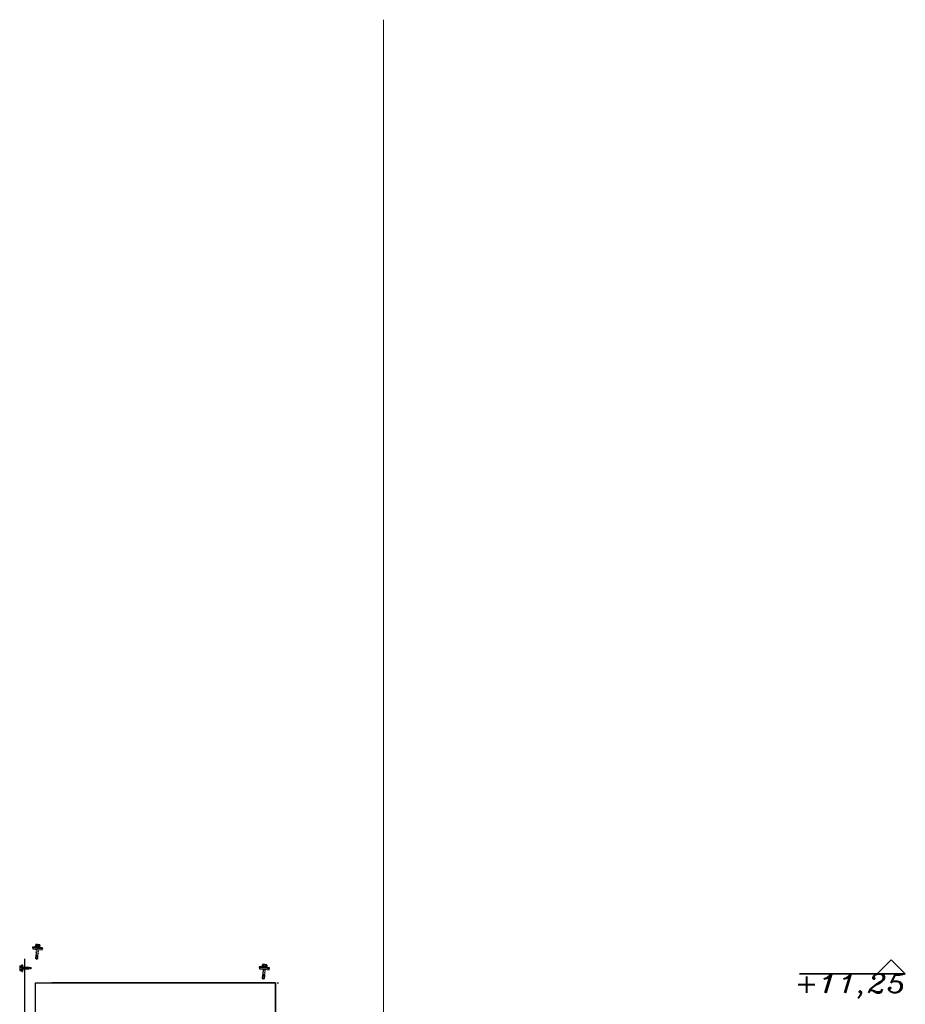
# Model space of a CAD drawing. Header units: millimetres. Extents: x -74 to 79, y 0 to 54.
# Tile 49 of 164: x -52.04 to -50.16, y 16.27 to 18.37. Entities that reach past the tile are written whole.
import ezdxf

# ---------------------------------------------------------------- set-up
doc = ezdxf.new("R2010")
doc.units = ezdxf.units.MM
for name, color, linetype, lineweight in [('01_NeubauBemaßung', 7, 'Continuous', 20), ('1-0', 7, 'Continuous', 20), ('10_Achsen Neubau', 7, 'Continuous', 20), ('11_Koordinaten zur Einordnung - nicht mit drucken', 7, 'Continuous', 20), ('Alu-0.35', 7, 'Continuous', 20), ('Alu-0.5', 7, 'Continuous', 20)]:
    doc.layers.add(name, color=color, linetype=linetype, lineweight=lineweight)
doc.styles.add('Italic', font='Italic', dxfattribs={"width": 1.15})

msp = doc.modelspace()

# ---------------------------------------------------------------- linework, layer by layer
at = {"layer": '01_NeubauBemaßung', "color": 3, "linetype": 'Continuous', "lineweight": 25}
for p, q in [((-52.0123032, 16.3950642), (-52.0123977, 16.394061)), ((-52.0123977, 16.394061), (-52.0014462, 16.3930296)), ((-52.0050513, 16.3952775), (-52.0123032, 16.3950642)), ((-52.0123032, 16.3950642), (-52.0013517, 16.3940328)), ((-52.0120126, 16.3940247), (-52.0119258, 16.3910736)), ((-52.0119258, 16.3910736), (-52.0017209, 16.3901125)), ((-52.0064293, 16.3961104), (-52.0064668, 16.3957121)), ((-51.9962403, 16.3944477), (-52.0062958, 16.3953947)), ((-52.0062958, 16.3953947), (-52.001268, 16.3949212)), ((-52.005758, 16.3965061), (-52.006202, 16.3963903)), ((-51.9961465, 16.3954433), (-52.006202, 16.3963903)), ((-52.006202, 16.3963903), (-52.0011743, 16.3959168)), ((-52.005758, 16.3965061), (-52.0055705, 16.3984973)), ((-52.0053595, 16.3998033), (-52.0054104, 16.3993089)), ((-52.005408, 16.3993087), (-52.0054104, 16.3993089)), ((-52.0054104, 16.3993089), (-52.005408, 16.3993087)), ((-52.0053568, 16.399803), (-52.005408, 16.3993087)), ((-52.005408, 16.3993087), (-52.0053568, 16.399803)), ((-52.0053568, 16.399803), (-52.0053595, 16.3998033)), ((-52.0053595, 16.3998033), (-52.0053568, 16.399803)), ((-52.0051088, 16.3832534), (-52.0051228, 16.3831041)), ((-52.0049393, 16.385037), (-52.0049533, 16.3848877)), ((-52.0048712, 16.3851026), (-52.0048822, 16.3850931)), ((-52.0045396, 16.4005528), (-52.0048044, 16.4005777)), ((-52.0048044, 16.4005777), (-52.0045396, 16.4005528)), ((-52.0047667, 16.3868188), (-52.0047807, 16.3866694)), ((-52.0045896, 16.3885989), (-52.0046037, 16.3884496)), ((-52.0045157, 16.3826746), (-52.0045974, 16.3818064)), ((-52.0045839, 16.3817674), (-52.004587, 16.3817074)), ((-52.0045396, 16.4005528), (-52.0039003, 16.4004925)), ((-52.0039003, 16.4004925), (-52.0045396, 16.4005528)), ((-52.0045162, 16.3830371), (-52.0045215, 16.3829415)), ((-52.0044877, 16.3835457), (-52.0044898, 16.3835085)), ((-52.0044389, 16.3903684), (-52.0044478, 16.3902738)), ((-52.0044475, 16.3902761), (-52.0044104, 16.3902209)), ((-52.0043469, 16.3844666), (-52.0044286, 16.3835986)), ((-52.0044141, 16.3847913), (-52.0044185, 16.3847192)), ((-52.0043811, 16.3853232), (-52.0043825, 16.3853011)), ((-52.004301, 16.3865509), (-52.0043048, 16.3864957)), ((-52.0042946, 16.3952062), (-51.9982414, 16.3946361)), ((-52.0042634, 16.3870994), (-52.0042642, 16.3870884)), ((-52.0041781, 16.3862587), (-52.0042598, 16.3853907)), ((-52.0041561, 16.4005166), (-52.0041936, 16.4001184)), ((-51.9974236, 16.3994808), (-52.0041881, 16.4001179)), ((-52.0041762, 16.3883138), (-52.0041793, 16.3882715)), ((-51.9973861, 16.399879), (-52.0041506, 16.4005161)), ((-52.0038579, 16.3890051), (-52.0041288, 16.3888775)), ((-52.0040093, 16.3880507), (-52.0040911, 16.3871827)), ((-52.0040397, 16.3900784), (-52.0040423, 16.3900461)), ((-52.0038406, 16.3898427), (-52.0039223, 16.3889748)), ((-52.0014104, 16.400258), (-52.0039003, 16.4004925)), ((-52.0039003, 16.4004925), (-52.0014104, 16.400258)), ((-52.0038329, 16.3996827), (-51.9978593, 16.3991201)), ((-52.0034588, 16.3962896), (-52.0032712, 16.3982808)), ((-52.0034588, 16.3962896), (-52.0032712, 16.3982808)), ((-52.0032794, 16.3991082), (-52.0032374, 16.3996034)), ((-52.0032374, 16.3996034), (-52.0032794, 16.3991082)), ((-52.0030235, 16.3990841), (-52.0032794, 16.3991082)), ((-52.0032794, 16.3991082), (-52.0030235, 16.3990841)), ((-52.0029677, 16.399578), (-52.0032374, 16.3996034)), ((-52.0032374, 16.3996034), (-52.0029677, 16.399578)), ((-52.0022676, 16.3995352), (-52.0021623, 16.3995253)), ((-52.0017209, 16.3901125), (-51.9915161, 16.3891514)), ((-52.0015018, 16.3994631), (-52.0013231, 16.3994463)), ((-52.0014462, 16.3930296), (-51.9904947, 16.3919981)), ((-52.0014104, 16.400258), (-52.0001318, 16.4001376)), ((-52.0001318, 16.4001376), (-52.0014104, 16.400258)), ((-52.0013517, 16.3940328), (-51.9904002, 16.3930013)), ((-52.001268, 16.3949212), (-51.9962403, 16.3944477)), ((-52.0011743, 16.3959168), (-51.9961465, 16.3954433)), ((-52.0009912, 16.399415), (-52.0008125, 16.3993982)), ((-52.000736, 16.399391), (-52.0009147, 16.3994078)), ((-52.0003645, 16.3822782), (-52.0002828, 16.3831462)), ((-52.0001958, 16.3840702), (-52.000114, 16.3849384)), ((-51.9976419, 16.3999031), (-52.0001318, 16.4001376)), ((-52.0001318, 16.4001376), (-51.9976419, 16.3999031)), ((-52.000027, 16.3858624), (-51.9999452, 16.3867304)), ((-51.9998582, 16.3876544), (-51.9997764, 16.3885226)), ((-51.9996255, 16.387521), (-51.9998551, 16.3876878)), ((-51.9997714, 16.3816994), (-51.9997573, 16.3818487)), ((-51.9996894, 16.3894465), (-51.9996451, 16.389917)), ((-51.9995007, 16.389345), (-51.9996863, 16.3894798)), ((-51.9996038, 16.3834843), (-51.9995897, 16.3836336)), ((-51.9995037, 16.3893471), (-51.9994138, 16.3892779)), ((-51.9994388, 16.3852675), (-51.9994247, 16.3854168)), ((-51.9992779, 16.3870497), (-51.9992638, 16.387199)), ((-51.999122, 16.3888314), (-51.9991079, 16.3889808)), ((-51.9988603, 16.3958565), (-51.9986728, 16.3978477)), ((-51.9988603, 16.3958565), (-51.9986728, 16.3978477)), ((-51.9985103, 16.3986591), (-51.9987662, 16.3986832)), ((-51.9987662, 16.3986832), (-51.9985103, 16.3986591)), ((-51.9984591, 16.3991534), (-51.9987288, 16.3991788)), ((-51.9987288, 16.3991788), (-51.9984591, 16.3991534)), ((-51.9984591, 16.3991534), (-51.9985103, 16.3986591)), ((-51.9985103, 16.3986591), (-51.9984591, 16.3991534)), ((-51.9976419, 16.3999031), (-51.9970026, 16.3998429)), ((-51.9970026, 16.3998429), (-51.9976419, 16.3999031)), ((-51.9904002, 16.3930013), (-51.9974848, 16.3945649)), ((-51.9974236, 16.3994808), (-51.9973861, 16.399879)), ((-51.9967377, 16.399818), (-51.9970026, 16.3998429)), ((-51.9970026, 16.3998429), (-51.9967377, 16.399818)), ((-51.9965611, 16.3956399), (-51.9963736, 16.3976311)), ((-51.9961465, 16.3954433), (-51.9965611, 16.3956399)), ((-51.9963817, 16.3984586), (-51.9963397, 16.3989538)), ((-51.9963397, 16.3989538), (-51.9963817, 16.3984586)), ((-51.9963793, 16.3984584), (-51.9963817, 16.3984586)), ((-51.9963817, 16.3984586), (-51.9963793, 16.3984584)), ((-51.9963793, 16.3984584), (-51.996337, 16.3989535)), ((-51.996374, 16.3976351), (-51.9963775, 16.3976731)), ((-51.996337, 16.3989535), (-51.9963397, 16.3989538)), ((-51.9963397, 16.3989538), (-51.996337, 16.3989535)), ((-51.996013, 16.3947276), (-51.9959755, 16.3951258)), ((-51.9915161, 16.3891514), (-51.9908798, 16.3920344)), ((-51.9904947, 16.3919981), (-51.9904002, 16.3930013)), ((-52.0287041, 15.9733849), (-52.0287041, 16.3701103)), ((-52.005149, 16.3777093), (-52.0057514, 16.3713129)), ((-52.0057511, 16.3713127), (-52.0036591, 16.3695335)), ((-52.0052768, 16.381467), (-52.0052908, 16.3813177)), ((-52.0049342, 16.3782309), (-52.005149, 16.3777093)), ((-52.005149, 16.3777093), (-52.0006688, 16.3772873)), ((-52.0048442, 16.3791856), (-52.0049342, 16.3782309)), ((-52.0028652, 16.3780361), (-52.0049342, 16.3782309)), ((-52.0046844, 16.3808825), (-52.004774, 16.379932)), ((-52.004686, 16.3796291), (-52.0046941, 16.3794465)), ((-52.0046729, 16.3799227), (-52.0046772, 16.3798276)), ((-52.0046078, 16.3812938), (-52.0046143, 16.3811626)), ((-52.0036591, 16.3695335), (-52.0012719, 16.3708908)), ((-52.0032725, 16.3708371), (-52.003655, 16.3695473)), ((-52.0025205, 16.3733728), (-52.0032725, 16.3708371)), ((-52.0028583, 16.3780354), (-52.0028652, 16.3780361)), ((-52.0025701, 16.3780083), (-52.0028583, 16.3780354)), ((-52.0025205, 16.3733728), (-52.0024845, 16.3735126)), ((-52.0024845, 16.3735126), (-52.001969, 16.3758612)), ((-52.0019092, 16.3779461), (-52.0020324, 16.3779577)), ((-52.0007825, 16.3778399), (-52.0019092, 16.3779461)), ((-52.0012713, 16.3708909), (-52.0006688, 16.3772873)), ((-52.0012713, 16.3708909), (-52.0006766, 16.3772063)), ((-52.0008126, 16.3780417), (-52.0006711, 16.3781097)), ((-52.0007825, 16.3778399), (-52.0007612, 16.3780664)), ((-52.0006688, 16.3772873), (-52.0007825, 16.3778399)), ((-52.0007289, 16.3784094), (-52.0006203, 16.3795621)), ((-52.0006323, 16.3783891), (-52.0007244, 16.3784574)), ((-52.0005333, 16.3804861), (-52.0004516, 16.381354)), ((-51.9999402, 16.3799109), (-51.9999262, 16.3800602)), ((-52.0395474, 16.353774), (-52.0395474, 16.3463792)), ((-52.0389429, 16.3548721), (-52.0354554, 16.3548721)), ((-52.0389429, 16.3526759), (-52.035316, 16.3526759)), ((-52.0389429, 16.3522729), (-52.035316, 16.3522729)), ((-52.0389429, 16.3478803), (-52.035316, 16.3478803)), ((-52.0389429, 16.3474774), (-52.035316, 16.3474774)), ((-52.0389429, 16.3452811), (-52.0354561, 16.3452811)), ((-52.0350431, 16.3571601), (-52.0354412, 16.3549568)), ((-52.0354412, 16.3451965), (-52.0350431, 16.3429931)), ((-52.035316, 16.3526759), (-52.035316, 16.3522729)), ((-52.035316, 16.3478803), (-52.035316, 16.3474774)), ((-52.0350138, 16.3572347), (-52.0350138, 16.3429185)), ((-52.0348447, 16.3573266), (-52.0339056, 16.3573266)), ((-52.0348447, 16.3428266), (-52.0339056, 16.3428266)), ((-52.0337041, 16.3571251), (-52.0337041, 16.3430281)), ((-52.0239877, 16.3522941), (-52.0327252, 16.3507534)), ((-52.0327252, 16.3521769), (-52.0327252, 16.3479764)), ((-52.0327252, 16.3508087), (-52.0320811, 16.3479764)), ((-52.0204459, 16.3503614), (-52.0327252, 16.3481962)), ((-52.0321145, 16.3521769), (-52.0311592, 16.3479764)), ((-52.0316638, 16.3528267), (-52.0307085, 16.3473267)), ((-52.0312131, 16.3521769), (-52.0302578, 16.3479764)), ((-52.0302912, 16.3521769), (-52.0293359, 16.3479764)), ((-52.0298405, 16.3528267), (-52.0288853, 16.3473267)), ((-52.0293899, 16.3521769), (-52.0284346, 16.3479764)), ((-52.028468, 16.3521769), (-52.0275127, 16.3479764)), ((-52.0280173, 16.3528267), (-52.027062, 16.3473267)), ((-52.0275666, 16.3521769), (-52.0266113, 16.3479764)), ((-52.0266447, 16.3521769), (-52.0256894, 16.3479764)), ((-52.026194, 16.3528267), (-52.0252387, 16.3473267)), ((-52.0257434, 16.3521769), (-52.0247881, 16.3479764)), ((-52.0248214, 16.3521769), (-52.0238662, 16.3479764)), ((-52.0243708, 16.3528267), (-52.0234155, 16.3473267)), ((-52.0239201, 16.3521769), (-52.0229648, 16.3479764)), ((-52.0229982, 16.3521769), (-52.0220429, 16.3479764)), ((-52.0225475, 16.3528267), (-52.0215922, 16.3473267)), ((-52.0220968, 16.3521769), (-52.0211416, 16.3479764)), ((-52.0211749, 16.3521769), (-52.0204459, 16.3489714)), ((-52.0209451, 16.3525749), (-52.0204459, 16.3489714)), ((-52.0206767, 16.3525749), (-52.0204459, 16.3489714)), ((-52.0204459, 16.3523431), (-52.0204459, 16.3489714)), ((-52.0195672, 16.3519906), (-52.0164746, 16.3519905)), ((-52.0162911, 16.3523431), (-52.0164746, 16.3519905)), ((-52.0164746, 16.3519905), (-52.0151345, 16.3500766)), ((-51.5300214, 16.3527534), (-51.5301159, 16.3517502)), ((-51.5301159, 16.3517502), (-51.5191644, 16.3507188)), ((-51.5227695, 16.3529667), (-51.5300214, 16.3527534)), ((-51.5300214, 16.3527534), (-51.5190699, 16.351722)), ((-51.5297307, 16.3517139), (-51.5296439, 16.3487628)), ((-51.5296439, 16.3487628), (-51.5194391, 16.3478017)), ((-51.5241474, 16.3537996), (-51.5241849, 16.3534014)), ((-51.5139584, 16.3521369), (-51.524014, 16.3530839)), ((-51.524014, 16.3530839), (-51.5189862, 16.3526104)), ((-51.5234762, 16.3541953), (-51.5239202, 16.3540795)), ((-51.5138647, 16.3531325), (-51.5239202, 16.3540795)), ((-51.5239202, 16.3540795), (-51.5188924, 16.353606)), ((-51.5234762, 16.3541953), (-51.5232886, 16.3561865)), ((-51.5230777, 16.3574925), (-51.5231286, 16.3569982)), ((-51.5231262, 16.3569979), (-51.5231286, 16.3569982)), ((-51.5231286, 16.3569982), (-51.5231262, 16.3569979)), ((-51.523075, 16.3574922), (-51.5231262, 16.3569979)), ((-51.5231262, 16.3569979), (-51.523075, 16.3574922)), ((-51.523075, 16.3574922), (-51.5230777, 16.3574925)), ((-51.5230777, 16.3574925), (-51.523075, 16.3574922)), ((-51.522827, 16.3409426), (-51.522841, 16.3407933)), ((-51.5226574, 16.3427262), (-51.5226715, 16.3425769)), ((-51.5225894, 16.3427918), (-51.5226003, 16.3427823)), ((-51.5222577, 16.358242), (-51.5225226, 16.3582669)), ((-51.5225226, 16.3582669), (-51.5222577, 16.358242)), ((-51.5224848, 16.344508), (-51.5224989, 16.3443587)), ((-51.5223078, 16.3462881), (-51.5223219, 16.3461388)), ((-51.5222338, 16.3403638), (-51.5223156, 16.3394956)), ((-51.5222577, 16.358242), (-51.5216184, 16.3581818)), ((-51.5216184, 16.3581818), (-51.5222577, 16.358242)), ((-51.5222344, 16.3407264), (-51.5222397, 16.3406307)), ((-51.5222059, 16.3412349), (-51.522208, 16.3411977)), ((-51.522157, 16.3480577), (-51.5221659, 16.347963)), ((-51.5221656, 16.3479653), (-51.5221286, 16.3479101)), ((-51.5220651, 16.3421558), (-51.5221468, 16.3412878)), ((-51.5221322, 16.3424805), (-51.5221367, 16.3424085)), ((-51.5220992, 16.3430124), (-51.5221006, 16.3429903)), ((-51.5220192, 16.3442401), (-51.5220229, 16.3441849)), ((-51.5220128, 16.3528955), (-51.5159596, 16.3523253)), ((-51.5219816, 16.3447886), (-51.5219824, 16.3447776)), ((-51.5218963, 16.343948), (-51.521978, 16.3430799)), ((-51.5218743, 16.3582059), (-51.5219118, 16.3578076)), ((-51.5151417, 16.35717), (-51.5219063, 16.3578071)), ((-51.5218943, 16.346003), (-51.5218975, 16.3459607)), ((-51.5151042, 16.3575683), (-51.5218687, 16.3582053)), ((-51.5215761, 16.3466943), (-51.521847, 16.3465667)), ((-51.5217275, 16.3457399), (-51.5218093, 16.3448719)), ((-51.5217578, 16.3477677), (-51.5217604, 16.3477353)), ((-51.5215587, 16.347532), (-51.5216405, 16.346664)), ((-51.5191285, 16.3579473), (-51.5216184, 16.3581818)), ((-51.5216184, 16.3581818), (-51.5191285, 16.3579473)), ((-51.521551, 16.3573719), (-51.5155775, 16.3568093)), ((-51.5211769, 16.3539788), (-51.5209894, 16.35597)), ((-51.5211769, 16.3539788), (-51.5209894, 16.35597)), ((-51.5209975, 16.3567975), (-51.5209555, 16.3572926)), ((-51.5209555, 16.3572926), (-51.5209975, 16.3567975)), ((-51.5207416, 16.3567734), (-51.5209975, 16.3567975)), ((-51.5209975, 16.3567975), (-51.5207416, 16.3567734)), ((-51.5206859, 16.3572672), (-51.5209555, 16.3572926)), ((-51.5209555, 16.3572926), (-51.5206859, 16.3572672)), ((-51.5199858, 16.3572245), (-51.5198805, 16.3572145)), ((-51.5194391, 16.3478017), (-51.5092342, 16.3468406)), ((-51.51922, 16.3571523), (-51.5190413, 16.3571355)), ((-51.5191644, 16.3507188), (-51.5082128, 16.3496874)), ((-51.5191285, 16.3579473), (-51.5178499, 16.3578268)), ((-51.5178499, 16.3578268), (-51.5191285, 16.3579473)), ((-51.5190699, 16.351722), (-51.5081183, 16.3506906)), ((-51.5189862, 16.3526104), (-51.5139584, 16.3521369)), ((-51.5188924, 16.353606), (-51.5138647, 16.3531325)), ((-51.5187094, 16.3571043), (-51.5185307, 16.3570874)), ((-51.5184541, 16.3570802), (-51.5186328, 16.357097)), ((-51.5180827, 16.3399675), (-51.5180009, 16.3408354)), ((-51.5179139, 16.3417594), (-51.5178322, 16.3426276)), ((-51.5153601, 16.3575923), (-51.5178499, 16.3578268)), ((-51.5178499, 16.3578268), (-51.5153601, 16.3575923)), ((-51.5177451, 16.3435516), (-51.5176634, 16.3444196)), ((-51.5175764, 16.3453436), (-51.5174946, 16.3462118)), ((-51.5173436, 16.3452102), (-51.5175732, 16.345377)), ((-51.5174076, 16.3471357), (-51.5173633, 16.3476062)), ((-51.5172188, 16.3470342), (-51.5174044, 16.347169)), ((-51.5173219, 16.3411735), (-51.5173079, 16.3413228)), ((-51.5172219, 16.3470363), (-51.517132, 16.3469671)), ((-51.517157, 16.3429567), (-51.5171429, 16.343106)), ((-51.5169961, 16.3447389), (-51.516982, 16.3448883)), ((-51.5168402, 16.3465206), (-51.5168261, 16.34667)), ((-51.5165785, 16.3535457), (-51.516391, 16.3555369)), ((-51.5165785, 16.3535457), (-51.516391, 16.3555369)), ((-51.5162285, 16.3563483), (-51.5164844, 16.3563724)), ((-51.5164844, 16.3563724), (-51.5162285, 16.3563483)), ((-51.5161773, 16.3568426), (-51.516447, 16.356868)), ((-51.516447, 16.356868), (-51.5161773, 16.3568426)), ((-51.5161773, 16.3568426), (-51.5162285, 16.3563483)), ((-51.5162285, 16.3563483), (-51.5161773, 16.3568426)), ((-51.5153601, 16.3575923), (-51.5147207, 16.3575321)), ((-51.5147207, 16.3575321), (-51.5153601, 16.3575923)), ((-51.5081183, 16.3506906), (-51.5152029, 16.3522541)), ((-51.5151417, 16.35717), (-51.5151042, 16.3575683)), ((-51.5144559, 16.3575072), (-51.5147207, 16.3575321)), ((-51.5147207, 16.3575321), (-51.5144559, 16.3575072)), ((-51.5142793, 16.3533292), (-51.5140917, 16.3553204)), ((-51.5138647, 16.3531325), (-51.5142793, 16.3533292)), ((-51.5140999, 16.3561478), (-51.5140578, 16.356643)), ((-51.5140578, 16.356643), (-51.5140999, 16.3561478)), ((-51.5140974, 16.3561476), (-51.5140999, 16.3561478)), ((-51.5140999, 16.3561478), (-51.5140974, 16.3561476)), ((-51.5140974, 16.3561476), (-51.5140552, 16.3566427)), ((-51.5140921, 16.3553243), (-51.5140957, 16.3553623)), ((-51.5140552, 16.3566427), (-51.5140578, 16.356643)), ((-51.5140578, 16.356643), (-51.5140552, 16.3566427)), ((-51.5137312, 16.3524168), (-51.5136937, 16.352815)), ((-51.5092342, 16.3468406), (-51.508598, 16.3497236)), ((-51.5082128, 16.3496874), (-51.5081183, 16.3506906)), ((-51.5228672, 16.3353985), (-51.5234696, 16.3290021)), ((-51.5234692, 16.3290019), (-51.5213772, 16.3272228)), ((-51.522995, 16.3391562), (-51.523009, 16.3390069)), ((-51.5226523, 16.3359202), (-51.5228672, 16.3353985)), ((-51.5228672, 16.3353985), (-51.518387, 16.3349765)), ((-51.5225624, 16.3368749), (-51.5226523, 16.3359202)), ((-51.5205834, 16.3357253), (-51.5226523, 16.3359202)), ((-51.5224026, 16.3385717), (-51.5224921, 16.3376212)), ((-51.5224042, 16.3373183), (-51.5224122, 16.3371357)), ((-51.5223911, 16.337612), (-51.5223953, 16.3375168)), ((-51.522326, 16.338983), (-51.5223325, 16.3388518)), ((-51.5223021, 16.3394566), (-51.5223051, 16.3393967)), ((-51.5213772, 16.3272228), (-51.51899, 16.32858)), ((-51.5209907, 16.3285263), (-51.5213731, 16.3272366)), ((-51.5202387, 16.331062), (-51.5209907, 16.3285263)), ((-51.5205765, 16.3357247), (-51.5205834, 16.3357253)), ((-51.5202883, 16.3356975), (-51.5205765, 16.3357247)), ((-51.5202387, 16.331062), (-51.5202027, 16.3312018)), ((-51.5202027, 16.3312018), (-51.5196871, 16.3335504)), ((-51.5196274, 16.3356353), (-51.5197506, 16.3356469)), ((-51.5185007, 16.3355292), (-51.5196274, 16.3356353)), ((-51.5189894, 16.3285802), (-51.518387, 16.3349765)), ((-51.5189894, 16.3285802), (-51.5183948, 16.3348955)), ((-51.5185308, 16.3357309), (-51.5183892, 16.3357989)), ((-51.5185007, 16.3355292), (-51.5184794, 16.3357556)), ((-51.518387, 16.3349765), (-51.5185007, 16.3355292)), ((-51.5184471, 16.3360987), (-51.5183385, 16.3372513)), ((-51.5183505, 16.3360783), (-51.5184425, 16.3361466)), ((-51.5182515, 16.3381753), (-51.5181697, 16.3390433)), ((-51.5176584, 16.3376001), (-51.5176443, 16.3377495)), ((-51.5174896, 16.3393886), (-51.5174755, 16.339538)), ((-51.4892951, 16.3179755), (-51.4916913, 16.3179755))]:
    msp.add_line(p, q, dxfattribs=at)
for centre, radius, start, end in [((-52.0061432, 16.3956817), 0.000325, 174.6196985, 241.9998336), ((-52.0061057, 16.3960799), 0.000325, 107.2395635, 174.6196985), ((-52.0098853, 16.3997698), 0.0044985, 344.3498576, 354.1196985), ((-52.0044045, 16.3997049), 0.0009601, 155.8714989, 174.1196985), ((-52.0044045, 16.3997049), 0.0009601, 142.5871657, 155.8714989), ((-52.0044045, 16.3997049), 0.0009601, 114.6196985, 142.5871657), ((-52.0037954, 16.4000809), 0.0004, 174.6197097, 264.6203173), ((-51.9978218, 16.3995183), 0.0004, 264.6200089, 354.6188761), ((-51.9972936, 16.3990352), 0.0009601, 15.2812848, 54.6196985), ((-51.991897, 16.3980757), 0.0044985, 175.1196705, 185.1346914), ((-51.9972936, 16.3990352), 0.0009601, 355.1195651, 15.2812848), ((-51.9963366, 16.3947581), 0.000325, 287.2395634, 354.6196985), ((-51.9962991, 16.3951563), 0.000325, 354.6196985, 61.9998335), ((-52.0382477, 16.353774), 0.0012997, 122.338063, 237.661937), ((-52.0352552, 16.3500766), 0.0042921, 149.223064, 210.776936), ((-52.0382477, 16.3463792), 0.0012997, 122.338063, 237.661937), ((-52.0304937, 16.3540844), 0.0050238, 170.0000066, 196.282159), ((-52.0234471, 16.3500766), 0.0120704, 169.51636, 190.48364), ((-52.0304937, 16.3460688), 0.0050238, 163.717841, 189.9999955), ((-52.0348447, 16.3571251), 0.0002015, 89.9985558, 170.0003788), ((-52.0348447, 16.3430281), 0.0002015, 189.9996739, 270.0014443), ((-52.0339056, 16.3571251), 0.0002015, 0.000696, 89.9993058), ((-52.0339056, 16.3430281), 0.0002015, 270.0006942, 359.9992504), ((-52.0146368, 16.3581459), 0.0080696, 225.9793772, 269.5220842), ((-52.0147041, 16.3483877), 0.0016889, 90, 200), ((-51.5238614, 16.3533709), 0.000325, 174.6196985, 241.9998336), ((-51.5238239, 16.3537691), 0.000325, 107.2395634, 174.6196985), ((-51.5276035, 16.357459), 0.0044985, 344.3498576, 354.1196985), ((-51.5221226, 16.3573941), 0.0009601, 155.871499, 174.1196985), ((-51.5221226, 16.3573941), 0.0009601, 142.5871657, 155.871499), ((-51.5221226, 16.3573941), 0.0009601, 114.6196985, 142.5871657), ((-51.5215135, 16.3577701), 0.0004, 174.6193595, 264.61952), ((-51.51554, 16.3572075), 0.0004, 264.6192116, 354.619375), ((-51.5150118, 16.3567244), 0.0009601, 15.2812848, 54.6196985), ((-51.5096152, 16.3557649), 0.0044985, 175.1196387, 185.1346479), ((-51.5150118, 16.3567244), 0.0009601, 355.11977, 15.2812848), ((-51.5140548, 16.3524473), 0.000325, 287.2395634, 354.6196985), ((-51.5140173, 16.3528455), 0.000325, 354.6196985, 61.9998335)]:
    msp.add_arc(centre, radius, start, end, dxfattribs=at)
at = {"layer": '1-0', "color": 2, "linetype": 'Continuous', "lineweight": 35}
for p, q in [((-51.9715075, 16.3188754), (-51.4956913, 16.3188754)), ((-51.4956913, 16.3188754), (-51.4956913, 16.0391033))]:
    msp.add_line(p, q, dxfattribs=at)
at = {"layer": '10_Achsen Neubau', "color": 8, "linetype": 'Continuous', "lineweight": 18}
msp.add_line((-51.2657071, 18.3681688), (-51.2657071, 6.4687599), dxfattribs=at)
at = {"layer": '11_Koordinaten zur Einordnung - nicht mit drucken', "color": 2, "linetype": 'Continuous', "lineweight": 35}
for p, q in [((-50.2158225, 16.3380178), (-50.1858225, 16.3680178)), ((-50.1858225, 16.3680178), (-50.1558225, 16.3380178)), ((-50.2158225, 16.3380178), (-50.3807597, 16.3380178)), ((-50.1558225, 16.3380178), (-50.2158225, 16.3380178))]:
    msp.add_line(p, q, dxfattribs=at)
at = {"layer": 'Alu-0.35', "color": 3, "linetype": 'Continuous', "lineweight": 25}
for p in [(-52.005704, 16.3188754), (-51.4956913, 15.9148815)]:
    msp.add_line(p, (-51.4956913, 16.3188754), dxfattribs=at)
at = {"layer": 'Alu-0.5', "color": 3, "linetype": 'Continuous', "lineweight": 25}
msp.add_line((-52.005704, 14.9715796), (-52.005704, 16.3188754), dxfattribs=at)

# ---------------------------------------------------------------- texts
at = {"layer": '11_Koordinaten zur Einordnung - nicht mit drucken', "color": 2, "lineweight": 35, "style": 'Italic', "width": 1.15}
msp.add_text('+11,25', height=0.04, dxfattribs=at).set_placement((-50.3918797, 16.2979778))

doc.saveas('drawing.dxf')
